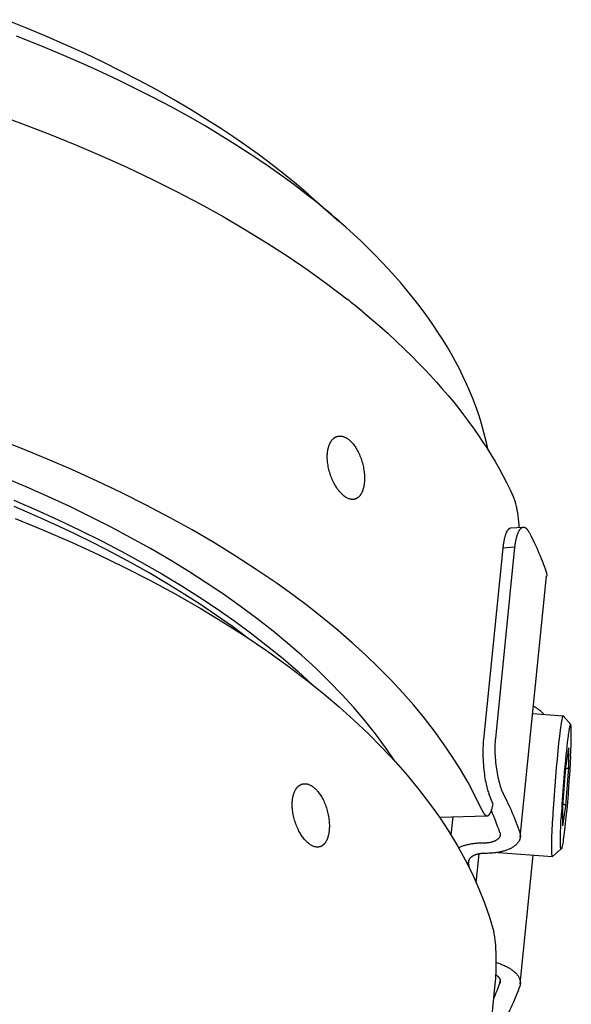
# Model space of a CAD drawing. Extents: x 0 to 1189, y 0 to 841.
# Tile 43 of 77: x 341 to 362, y 167 to 206. Entities that reach past the tile are written whole.
import ezdxf

# ---------------------------------------------------------------- set-up
doc = ezdxf.new("R2010")
doc.units = 0
doc.header["$LTSCALE"] = 65.395
doc.layers.add('mg_3d_BL7', color=7, linetype='CONTINUOUS')

# ---------------------------------------------------------------- blocks, each defined once
blk = doc.blocks.new('MG_3D_BL7', base_point=(391.459, 121.842))
at = {"layer": 'mg_3d_BL7', "color": 2, "linetype": 'CONTINUOUS'}
for p, q in [((352.026, 199.411), (353.236, 198.355)), ((353.56, 195.255), (353.569, 195.248)), ((360.552, 186.196), (360.042, 186.16)), ((359.74, 185.368), (358.973, 177.776)), ((360.21, 185.408), (359.443, 177.816)), ((360.21, 185.408), (359.74, 185.368)), ((360.434, 173.903), (361.48, 184.256)), ((360.93, 178.806), (362.136, 178.715)), ((362.141, 178.712), (362.435, 178.369)), ((362.243, 176.669), (362.359, 177.435)), ((362.36, 177.446), (362.359, 177.435)), ((362.36, 176.671), (362.36, 177.446)), ((362.126, 175.13), (362.243, 176.672)), ((362.243, 176.675), (362.243, 176.672)), ((362.243, 175.123), (362.36, 176.671)), ((362.126, 174.363), (362.126, 175.133)), ((362.126, 175.13), (362.126, 175.127)), ((357.225, 174.685), (359.119, 174.746)), ((362.126, 174.351), (362.243, 175.123)), ((357.752, 174.702), (357.68, 173.986)), ((362.126, 174.351), (362.126, 174.363)), ((358.962, 173.659), (358.934, 173.659)), ((358.687, 172.087), (358.803, 173.233)), ((359.082, 173.255), (359.053, 173.255)), ((359.556, 173.295), (361.713, 173.131)), ((360.434, 168.074), (360.951, 173.189)), ((361.718, 173.133), (362.061, 173.428)), ((358.312, 172.871), (358.38, 172.869)), ((358.38, 172.869), (358.392, 172.989)), ((359.627, 168.106), (359.637, 168.203))]:
    blk.add_line(p, q, dxfattribs=at)
for points in [[(352.026, 199.411), (351.553, 199.816), (351.07, 200.21), (350.58, 200.593), (350.081, 200.967), (349.575, 201.332), (349.062, 201.686), (348.544, 202.032), (348.019, 202.369), (347.346, 202.784), (346.665, 203.185), (345.976, 203.574), (345.281, 203.949), (344.579, 204.313), (343.871, 204.664), (343.158, 205.004), (342.378, 205.36), (341.592, 205.703), (340.801, 206.034), (340.005, 206.352)], [(351.999, 199.376), (351.44, 199.804), (350.872, 200.22), (350.296, 200.624), (349.712, 201.017), (349.12, 201.399), (348.521, 201.771), (347.917, 202.132), (347.248, 202.516), (346.572, 202.888), (345.891, 203.249), (345.203, 203.599), (344.511, 203.938), (343.813, 204.266), (343.111, 204.584), (342.224, 204.969), (341.331, 205.339), (340.432, 205.694)], [(339.58, 202.614), (340.667, 202.218), (341.747, 201.802), (342.818, 201.367), (343.83, 200.934), (344.833, 200.481), (345.828, 200.01), (346.812, 199.518), (347.728, 199.036), (348.633, 198.534), (349.528, 198.013), (350.409, 197.471), (351.218, 196.947), (352.013, 196.403), (352.795, 195.84), (353.56, 195.255)], [(359.153, 189.268), (359.089, 189.567), (359.018, 189.863), (358.938, 190.158), (358.851, 190.45), (358.756, 190.741), (358.654, 191.029), (358.545, 191.314), (358.43, 191.597), (358.298, 191.898), (358.159, 192.195), (358.014, 192.489), (357.861, 192.78), (357.702, 193.067), (357.538, 193.351), (357.367, 193.631), (357.19, 193.908), (356.993, 194.205), (356.789, 194.498), (356.579, 194.787), (356.363, 195.072), (356.143, 195.352), (355.917, 195.629), (355.687, 195.902), (355.452, 196.171), (355.19, 196.459), (354.924, 196.743), (354.653, 197.023), (354.378, 197.298), (354.098, 197.568), (353.815, 197.835), (353.527, 198.097), (353.236, 198.355)], [(354.187, 194.749), (354.523, 194.467), (354.854, 194.181), (355.182, 193.889), (355.505, 193.593), (355.823, 193.291), (356.136, 192.985), (356.384, 192.735), (356.628, 192.482), (356.868, 192.225), (357.105, 191.965), (357.337, 191.701), (357.566, 191.434), (357.79, 191.162), (357.99, 190.913), (358.185, 190.661), (358.377, 190.406), (358.564, 190.148), (358.747, 189.887), (358.926, 189.622), (359.099, 189.355), (359.268, 189.084), (359.432, 188.811), (359.59, 188.534), (359.743, 188.255), (359.89, 187.973), (360.031, 187.688), (360.165, 187.4)], [(358.91, 174.977), (358.647, 175.525), (358.362, 176.062), (358.057, 176.589), (357.733, 177.105), (357.391, 177.609), (357.033, 178.102), (356.628, 178.624), (356.207, 179.133), (355.771, 179.629), (355.295, 180.139), (354.805, 180.637), (354.302, 181.121), (353.758, 181.617), (353.202, 182.1), (352.634, 182.57), (352.025, 183.049), (351.406, 183.515), (350.776, 183.967), (349.953, 184.53), (349.116, 185.072), (348.266, 185.594), (347.404, 186.096), (346.532, 186.58), (345.578, 187.084), (344.612, 187.567), (343.638, 188.031), (342.654, 188.475), (341.663, 188.902), (340.6, 189.336), (339.528, 189.75)], [(355.464, 176.898), (355.083, 177.456), (354.681, 177.999), (354.26, 178.528), (353.821, 179.042), (353.367, 179.543), (352.848, 180.081), (352.312, 180.602), (351.762, 181.107), (351.198, 181.597), (350.622, 182.073), (349.976, 182.578), (349.319, 183.067), (348.649, 183.54), (347.969, 183.998), (347.279, 184.441), (346.521, 184.905), (345.753, 185.353), (344.977, 185.785), (344.192, 186.202), (343.399, 186.605), (342.544, 187.019), (341.681, 187.418), (340.811, 187.802), (339.935, 188.17)], [(349.622, 181.803), (349.004, 182.259), (348.376, 182.701), (347.738, 183.129), (347.092, 183.544), (346.396, 183.971), (345.693, 184.385), (344.982, 184.785), (344.264, 185.172), (343.499, 185.567), (342.728, 185.948), (341.95, 186.316), (341.167, 186.671), (340.341, 187.029)], [(340.331, 187.274), (341.212, 186.894), (342.086, 186.498), (342.953, 186.087), (343.812, 185.659), (344.616, 185.239), (345.411, 184.803), (346.197, 184.351), (346.974, 183.883), (347.692, 183.428), (348.399, 182.958), (349.095, 182.471), (349.779, 181.968), (350.403, 181.484), (351.014, 180.985), (351.611, 180.47), (352.193, 179.938)], [(340.373, 186.554), (341.51, 186.088), (342.637, 185.598), (343.676, 185.121), (344.706, 184.623), (345.724, 184.102), (346.73, 183.558), (347.722, 182.99), (348.615, 182.45), (349.495, 181.888), (350.359, 181.304), (351.207, 180.695), (352.037, 180.062), (352.645, 179.572), (353.241, 179.067), (353.822, 178.547), (354.389, 178.011), (354.94, 177.458), (355.473, 176.889), (355.944, 176.353), (356.398, 175.802), (356.833, 175.236), (357.223, 174.688), (357.593, 174.127), (357.941, 173.552), (358.249, 172.996), (358.533, 172.428), (358.792, 171.849), (359.014, 171.287), (359.211, 170.716), (359.379, 170.136)], [(352.779, 189.163), (352.782, 189.187), (352.785, 189.212), (352.789, 189.236), (352.793, 189.26), (352.797, 189.284), (352.802, 189.308), (352.807, 189.332), (352.813, 189.355), (352.819, 189.379), (352.826, 189.403), (352.832, 189.421), (352.838, 189.439), (352.844, 189.457), (352.851, 189.475), (352.859, 189.493), (352.866, 189.511), (352.874, 189.528), (352.883, 189.546), (352.892, 189.563), (352.901, 189.58), (352.911, 189.596), (352.919, 189.609), (352.928, 189.622), (352.936, 189.634), (352.945, 189.646), (352.955, 189.658), (352.964, 189.67), (352.974, 189.681), (352.984, 189.693), (352.995, 189.703), (353.006, 189.714), (353.017, 189.724), (353.029, 189.734), (353.04, 189.742), (353.051, 189.75), (353.062, 189.758), (353.073, 189.765), (353.085, 189.772), (353.097, 189.779), (353.109, 189.785), (353.121, 189.79), (353.134, 189.796), (353.147, 189.8), (353.159, 189.805), (353.172, 189.808)], [(353.172, 189.808), (353.196, 189.814), (353.22, 189.818), (353.244, 189.821), (353.269, 189.822), (353.293, 189.821), (353.318, 189.819), (353.342, 189.816), (353.366, 189.811), (353.391, 189.805), (353.414, 189.798), (353.438, 189.79), (353.461, 189.781), (353.484, 189.77), (353.506, 189.759), (353.527, 189.747), (353.549, 189.734), (353.57, 189.72), (353.597, 189.701), (353.623, 189.681), (353.649, 189.66), (353.674, 189.638), (353.698, 189.615), (353.722, 189.592), (353.745, 189.568), (353.767, 189.543), (353.795, 189.509), (353.823, 189.475), (353.849, 189.439), (353.874, 189.403), (353.899, 189.366), (353.922, 189.329), (353.944, 189.291), (353.972, 189.241), (353.998, 189.191), (354.023, 189.14), (354.047, 189.088), (354.069, 189.036), (354.089, 188.983), (354.11, 188.927), (354.129, 188.87), (354.147, 188.813), (354.163, 188.756), (354.178, 188.698), (354.192, 188.64), (354.204, 188.582), (354.215, 188.524), (354.224, 188.465), (354.232, 188.407), (354.238, 188.348), (354.243, 188.289), (354.246, 188.241), (354.248, 188.194), (354.249, 188.147), (354.248, 188.1), (354.247, 188.052), (354.244, 188.005), (354.24, 187.958)], [(353.86, 187.316), (353.84, 187.312), (353.819, 187.309), (353.799, 187.307), (353.778, 187.306), (353.757, 187.307), (353.736, 187.309), (353.715, 187.311), (353.694, 187.315), (353.674, 187.319), (353.647, 187.327), (353.621, 187.336), (353.596, 187.346), (353.571, 187.358), (353.546, 187.371), (353.522, 187.384), (353.499, 187.399), (353.476, 187.414), (353.445, 187.437), (353.415, 187.461), (353.386, 187.485), (353.358, 187.511), (353.331, 187.538), (353.305, 187.565), (353.279, 187.593), (353.25, 187.627), (353.223, 187.661), (353.196, 187.697), (353.17, 187.733), (353.145, 187.769), (353.121, 187.806), (353.098, 187.844), (353.069, 187.893), (353.042, 187.943), (353.016, 187.994), (352.991, 188.045), (352.968, 188.097), (352.946, 188.149), (352.924, 188.204), (352.904, 188.26), (352.885, 188.317), (352.867, 188.373), (352.851, 188.43), (352.836, 188.488), (352.823, 188.545), (352.811, 188.603), (352.8, 188.66), (352.791, 188.718), (352.784, 188.777), (352.778, 188.835), (352.775, 188.882), (352.773, 188.929), (352.771, 188.976), (352.771, 189.023), (352.773, 189.07), (352.775, 189.116), (352.779, 189.163)], [(354.24, 187.958), (354.237, 187.934), (354.234, 187.909), (354.23, 187.885), (354.227, 187.86), (354.222, 187.836), (354.218, 187.812), (354.212, 187.788), (354.207, 187.764), (354.201, 187.74), (354.194, 187.716), (354.188, 187.698), (354.183, 187.679), (354.176, 187.661), (354.17, 187.643), (354.163, 187.625), (354.155, 187.607), (354.148, 187.59), (354.139, 187.573), (354.131, 187.555), (354.122, 187.539), (354.112, 187.522), (354.104, 187.509), (354.096, 187.497), (354.088, 187.485), (354.08, 187.472), (354.071, 187.461), (354.061, 187.449), (354.052, 187.438), (354.042, 187.427), (354.032, 187.416), (354.021, 187.406), (354.01, 187.396), (353.999, 187.386), (353.988, 187.378), (353.978, 187.371), (353.967, 187.363), (353.956, 187.356), (353.945, 187.35), (353.933, 187.344), (353.921, 187.338), (353.909, 187.333), (353.897, 187.328), (353.885, 187.323), (353.873, 187.319), (353.86, 187.316)], [(360.391, 186.185), (360.388, 186.249), (360.383, 186.313), (360.379, 186.377), (360.373, 186.441), (360.367, 186.505), (360.36, 186.569), (360.352, 186.633), (360.343, 186.696), (360.334, 186.76), (360.324, 186.823), (360.312, 186.887), (360.303, 186.935), (360.293, 186.983), (360.283, 187.031), (360.271, 187.079), (360.259, 187.127), (360.246, 187.174), (360.238, 187.203), (360.229, 187.232), (360.22, 187.26), (360.21, 187.289), (360.2, 187.317), (360.189, 187.345), (360.177, 187.372), (360.165, 187.4)], [(360.042, 186.16), (360.035, 186.159), (360.027, 186.158), (360.02, 186.156), (360.013, 186.153), (360.006, 186.15), (359.999, 186.146), (359.993, 186.143), (359.986, 186.138), (359.98, 186.134), (359.974, 186.129), (359.968, 186.124), (359.962, 186.118), (359.956, 186.113), (359.951, 186.107), (359.946, 186.101), (359.938, 186.092), (359.931, 186.082), (359.924, 186.073), (359.918, 186.063), (359.912, 186.053), (359.906, 186.043), (359.9, 186.033), (359.891, 186.015), (359.882, 185.997), (359.874, 185.979), (359.866, 185.96), (359.859, 185.942), (359.85, 185.919), (359.842, 185.896), (359.835, 185.873), (359.828, 185.85), (359.821, 185.827), (359.813, 185.8), (359.807, 185.773), (359.8, 185.746), (359.794, 185.719), (359.788, 185.692), (359.781, 185.656), (359.774, 185.621), (359.768, 185.585), (359.762, 185.549), (359.757, 185.513), (359.752, 185.477), (359.748, 185.441), (359.744, 185.405), (359.74, 185.368)], [(360.552, 186.196), (360.544, 186.195), (360.535, 186.194), (360.527, 186.192), (360.519, 186.189), (360.511, 186.186), (360.503, 186.183), (360.495, 186.179), (360.486, 186.174), (360.478, 186.169), (360.47, 186.163), (360.462, 186.157), (360.454, 186.151), (360.447, 186.144), (360.439, 186.137), (360.43, 186.127), (360.42, 186.116), (360.412, 186.105), (360.403, 186.093), (360.395, 186.082), (360.387, 186.07), (360.378, 186.055), (360.37, 186.04), (360.362, 186.025), (360.354, 186.01), (360.347, 185.994), (360.339, 185.978), (360.33, 185.957), (360.321, 185.935), (360.313, 185.912), (360.305, 185.89), (360.298, 185.868), (360.291, 185.845), (360.284, 185.822), (360.278, 185.799), (360.272, 185.776), (360.266, 185.753), (360.261, 185.73), (360.253, 185.695), (360.246, 185.659), (360.239, 185.623), (360.233, 185.587), (360.227, 185.552), (360.222, 185.516), (360.218, 185.48), (360.213, 185.444), (360.21, 185.408)], [(360.803, 185.974), (360.797, 185.984), (360.792, 185.994), (360.786, 186.004), (360.781, 186.014), (360.775, 186.024), (360.769, 186.034), (360.763, 186.044), (360.756, 186.054), (360.75, 186.063), (360.743, 186.073), (360.738, 186.08), (360.732, 186.088), (360.727, 186.095), (360.721, 186.102), (360.715, 186.109), (360.709, 186.116), (360.703, 186.122), (360.697, 186.129), (360.692, 186.134), (360.687, 186.139), (360.682, 186.143), (360.677, 186.148), (360.671, 186.152), (360.666, 186.156), (360.66, 186.161), (360.655, 186.165), (360.649, 186.168), (360.644, 186.171), (360.639, 186.174), (360.634, 186.177), (360.629, 186.18), (360.624, 186.182), (360.619, 186.184), (360.613, 186.186), (360.608, 186.188), (360.602, 186.19), (360.597, 186.192), (360.591, 186.193), (360.586, 186.194), (360.58, 186.195), (360.575, 186.196), (360.569, 186.196), (360.564, 186.196), (360.558, 186.196), (360.552, 186.196)], [(360.803, 185.974), (360.851, 185.878), (360.898, 185.783), (360.945, 185.687), (360.991, 185.59), (361.038, 185.488), (361.085, 185.384), (361.13, 185.281), (361.175, 185.177), (361.219, 185.072), (361.261, 184.967), (361.303, 184.862), (361.343, 184.756), (361.383, 184.65), (361.421, 184.544), (361.458, 184.437)], [(361.458, 184.437), (361.461, 184.429), (361.463, 184.422), (361.465, 184.414), (361.467, 184.407), (361.469, 184.399), (361.471, 184.391), (361.473, 184.384), (361.474, 184.377), (361.475, 184.37), (361.477, 184.363), (361.478, 184.356), (361.479, 184.349), (361.48, 184.342), (361.48, 184.335), (361.481, 184.327), (361.481, 184.32), (361.482, 184.313), (361.482, 184.306), (361.482, 184.299), (361.482, 184.292), (361.482, 184.284), (361.482, 184.277), (361.481, 184.27), (361.481, 184.263), (361.48, 184.256)], [(360.959, 179.099), (360.979, 179.088), (360.998, 179.078), (361.017, 179.067), (361.035, 179.056), (361.054, 179.045), (361.072, 179.033), (361.091, 179.021), (361.109, 179.009), (361.127, 178.997), (361.145, 178.985), (361.162, 178.972), (361.18, 178.959), (361.197, 178.945), (361.21, 178.934), (361.224, 178.923), (361.237, 178.912), (361.25, 178.9), (361.263, 178.889), (361.275, 178.877), (361.288, 178.864), (361.3, 178.852), (361.312, 178.84), (361.323, 178.827), (361.335, 178.814), (361.346, 178.801), (361.357, 178.787), (361.367, 178.773)], [(362.136, 178.715), (362.133, 178.714), (362.13, 178.712), (362.127, 178.71), (362.122, 178.701), (362.118, 178.692), (362.113, 178.678), (362.108, 178.663), (362.102, 178.643), (362.097, 178.622), (362.084, 178.564), (362.073, 178.506), (362.059, 178.426), (362.047, 178.345), (362.032, 178.244), (362.018, 178.143), (362.002, 178.023), (361.988, 177.903), (361.956, 177.629), (361.924, 177.325), (361.892, 176.989), (361.861, 176.652), (361.831, 176.29), (361.802, 175.929), (361.776, 175.567), (361.752, 175.206), (361.731, 174.868), (361.713, 174.531)], [(362.141, 178.712), (362.141, 178.712), (362.141, 178.712), (362.141, 178.712), (362.14, 178.713), (362.14, 178.713), (362.14, 178.713), (362.14, 178.713), (362.14, 178.713), (362.14, 178.713), (362.14, 178.713), (362.14, 178.713), (362.14, 178.713), (362.139, 178.713), (362.139, 178.714), (362.139, 178.714), (362.139, 178.714), (362.139, 178.714), (362.139, 178.714), (362.139, 178.714), (362.139, 178.714), (362.138, 178.714), (362.138, 178.714), (362.138, 178.714), (362.138, 178.714), (362.138, 178.714), (362.138, 178.715), (362.138, 178.715), (362.138, 178.715), (362.137, 178.715), (362.137, 178.715), (362.137, 178.715), (362.137, 178.715), (362.137, 178.715), (362.137, 178.715), (362.137, 178.715), (362.136, 178.715), (362.136, 178.715), (362.136, 178.715), (362.136, 178.715), (362.136, 178.715)], [(362.435, 178.369), (362.434, 178.37), (362.432, 178.371), (362.431, 178.372), (362.428, 178.372), (362.426, 178.37), (362.423, 178.368), (362.421, 178.365), (362.418, 178.36), (362.416, 178.354), (362.413, 178.347), (362.41, 178.34), (362.405, 178.322), (362.398, 178.297), (362.392, 178.273), (362.385, 178.24), (362.379, 178.207), (362.371, 178.166), (362.364, 178.126), (362.356, 178.077), (362.349, 178.029), (362.341, 177.973), (362.333, 177.918), (362.321, 177.83), (362.31, 177.742), (362.299, 177.655), (362.281, 177.499), (362.264, 177.344), (362.245, 177.161), (362.227, 176.978), (362.21, 176.795), (362.193, 176.612)], [(362.43, 177.132), (362.436, 177.261), (362.442, 177.39), (362.447, 177.507), (362.451, 177.625), (362.454, 177.729), (362.457, 177.832), (362.458, 177.921), (362.459, 178.01), (362.459, 178.058), (362.459, 178.106), (362.458, 178.154), (362.457, 178.191), (362.456, 178.227), (362.454, 178.263), (362.452, 178.284), (362.45, 178.304), (362.448, 178.32), (362.446, 178.335), (362.444, 178.343), (362.443, 178.35), (362.441, 178.357), (362.44, 178.36), (362.438, 178.363), (362.437, 178.366), (362.435, 178.369)], [(358.973, 177.776), (358.965, 177.692), (358.959, 177.608), (358.954, 177.524), (358.951, 177.44), (358.949, 177.355), (358.949, 177.271), (358.949, 177.186), (358.952, 177.082), (358.956, 176.978), (358.961, 176.875), (358.968, 176.771), (358.977, 176.667), (358.988, 176.564), (358.997, 176.483), (359.007, 176.402), (359.019, 176.322), (359.031, 176.242), (359.045, 176.162), (359.06, 176.082), (359.077, 176.003), (359.09, 175.945), (359.104, 175.887), (359.119, 175.83), (359.135, 175.773), (359.149, 175.726), (359.165, 175.68), (359.181, 175.634), (359.199, 175.588)], [(359.443, 177.816), (359.436, 177.742), (359.431, 177.667), (359.427, 177.593), (359.424, 177.519), (359.423, 177.444), (359.423, 177.37), (359.424, 177.296), (359.426, 177.221), (359.43, 177.131), (359.436, 177.042), (359.443, 176.952), (359.451, 176.863), (359.461, 176.774), (359.473, 176.684), (359.485, 176.596), (359.498, 176.515), (359.512, 176.434), (359.527, 176.353), (359.544, 176.273), (359.562, 176.193), (359.582, 176.114), (359.603, 176.035), (359.62, 175.977), (359.638, 175.919), (359.657, 175.862), (359.677, 175.805), (359.692, 175.768), (359.707, 175.73), (359.722, 175.693), (359.739, 175.657), (359.757, 175.621)], [(362.43, 177.132), (362.414, 176.84), (362.397, 176.548), (362.376, 176.234), (362.353, 175.921), (362.329, 175.607), (362.302, 175.293), (362.276, 174.998), (362.248, 174.704), (362.22, 174.437), (362.193, 174.194), (362.18, 174.086), (362.166, 173.979), (362.154, 173.887), (362.141, 173.795), (362.13, 173.721), (362.117, 173.646), (362.107, 173.59), (362.096, 173.534), (362.086, 173.493), (362.082, 173.477), (362.077, 173.461), (362.073, 173.45), (362.068, 173.44), (362.065, 173.433), (362.061, 173.428)], [(362.36, 176.671), (362.36, 176.669), (362.359, 176.667), (362.359, 176.665), (362.358, 176.664), (362.358, 176.662), (362.357, 176.66), (362.356, 176.659), (362.355, 176.657), (362.354, 176.655), (362.354, 176.654), (362.352, 176.652), (362.351, 176.651), (362.35, 176.649), (362.349, 176.648), (362.348, 176.646), (362.346, 176.644), (362.344, 176.643), (362.342, 176.641), (362.34, 176.639), (362.339, 176.638), (362.337, 176.636), (362.335, 176.635), (362.333, 176.634), (362.331, 176.632), (362.328, 176.631), (362.326, 176.63), (362.324, 176.629), (362.322, 176.628), (362.32, 176.627), (362.317, 176.626), (362.315, 176.625), (362.313, 176.624), (362.31, 176.623), (362.308, 176.623), (362.306, 176.622), (362.302, 176.621), (362.298, 176.62), (362.294, 176.619), (362.29, 176.618), (362.286, 176.617), (362.282, 176.616), (362.278, 176.616), (362.274, 176.615), (362.271, 176.615), (362.267, 176.615), (362.263, 176.614), (362.259, 176.614), (362.255, 176.614), (362.251, 176.614), (362.247, 176.614), (362.243, 176.614), (362.239, 176.615)], [(351.385, 175.359), (351.388, 175.384), (351.391, 175.408), (351.394, 175.432), (351.398, 175.456), (351.402, 175.48), (351.407, 175.504), (351.413, 175.528), (351.418, 175.552), (351.425, 175.575), (351.432, 175.599), (351.437, 175.617), (351.443, 175.636), (351.45, 175.654), (351.457, 175.672), (351.464, 175.69), (351.472, 175.707), (351.48, 175.725), (351.488, 175.742), (351.497, 175.759), (351.507, 175.776), (351.517, 175.793), (351.525, 175.805), (351.533, 175.818), (351.542, 175.83), (351.551, 175.843), (351.56, 175.855), (351.57, 175.866), (351.58, 175.878), (351.59, 175.889), (351.601, 175.9), (351.611, 175.91), (351.623, 175.92), (351.634, 175.93), (351.645, 175.938), (351.656, 175.946), (351.667, 175.954), (351.679, 175.961), (351.691, 175.968), (351.702, 175.975), (351.715, 175.981), (351.727, 175.987), (351.739, 175.992), (351.752, 175.997), (351.765, 176.001), (351.778, 176.005)], [(351.778, 176.005), (351.801, 176.01), (351.825, 176.014), (351.85, 176.017), (351.874, 176.018), (351.899, 176.017), (351.923, 176.015), (351.948, 176.012), (351.972, 176.008), (351.996, 176.002), (352.02, 175.995), (352.043, 175.986), (352.066, 175.977), (352.089, 175.967), (352.111, 175.955), (352.133, 175.943), (352.154, 175.93), (352.175, 175.917), (352.202, 175.897), (352.229, 175.877), (352.255, 175.856), (352.28, 175.834), (352.304, 175.812), (352.327, 175.788), (352.35, 175.764), (352.372, 175.739), (352.401, 175.705), (352.428, 175.671), (352.454, 175.636), (352.48, 175.599), (352.504, 175.563), (352.527, 175.525), (352.55, 175.487), (352.578, 175.438), (352.604, 175.387), (352.629, 175.336), (352.652, 175.284), (352.674, 175.232), (352.695, 175.179), (352.715, 175.123), (352.735, 175.066), (352.752, 175.009), (352.769, 174.952), (352.784, 174.894), (352.797, 174.836), (352.809, 174.778), (352.82, 174.72), (352.829, 174.662), (352.837, 174.603), (352.844, 174.544), (352.849, 174.485), (352.852, 174.438), (352.853, 174.391), (352.854, 174.343), (352.854, 174.296), (352.852, 174.249), (352.849, 174.201), (352.845, 174.154)], [(359.757, 175.621), (359.805, 175.526), (359.852, 175.43), (359.899, 175.334), (359.945, 175.238), (359.992, 175.135), (360.039, 175.032), (360.085, 174.928), (360.129, 174.824), (360.173, 174.719), (360.215, 174.615), (360.257, 174.509), (360.297, 174.403), (360.337, 174.297), (360.375, 174.191), (360.412, 174.084)], [(352.466, 173.512), (352.445, 173.508), (352.425, 173.505), (352.404, 173.503), (352.383, 173.503), (352.362, 173.503), (352.341, 173.505), (352.321, 173.507), (352.3, 173.511), (352.279, 173.516), (352.253, 173.523), (352.227, 173.532), (352.201, 173.543), (352.176, 173.554), (352.152, 173.567), (352.128, 173.581), (352.104, 173.595), (352.081, 173.611), (352.05, 173.633), (352.021, 173.657), (351.992, 173.682), (351.964, 173.707), (351.937, 173.734), (351.91, 173.761), (351.885, 173.79), (351.856, 173.823), (351.828, 173.858), (351.801, 173.893), (351.776, 173.929), (351.751, 173.965), (351.727, 174.002), (351.703, 174.04), (351.675, 174.089), (351.648, 174.139), (351.622, 174.19), (351.597, 174.241), (351.574, 174.293), (351.551, 174.345), (351.53, 174.401), (351.509, 174.457), (351.49, 174.513), (351.473, 174.57), (351.456, 174.627), (351.441, 174.684), (351.428, 174.741), (351.416, 174.799), (351.406, 174.857), (351.397, 174.915), (351.39, 174.973), (351.384, 175.031), (351.38, 175.078), (351.378, 175.125), (351.377, 175.172), (351.377, 175.219), (351.378, 175.266), (351.381, 175.313), (351.385, 175.359)], [(359.119, 174.746), (359.125, 174.746), (359.13, 174.747), (359.136, 174.748), (359.141, 174.75), (359.147, 174.752), (359.152, 174.754), (359.157, 174.756), (359.162, 174.759), (359.167, 174.762), (359.171, 174.765), (359.176, 174.768), (359.181, 174.772), (359.185, 174.776), (359.19, 174.78), (359.194, 174.784), (359.198, 174.789), (359.202, 174.793), (359.206, 174.798), (359.21, 174.803), (359.214, 174.808), (359.217, 174.813), (359.221, 174.818), (359.225, 174.823), (359.228, 174.829), (359.231, 174.834), (359.235, 174.84), (359.238, 174.845), (359.241, 174.85), (359.244, 174.856), (359.247, 174.861), (359.249, 174.867), (359.254, 174.876), (359.258, 174.886), (359.263, 174.895), (359.267, 174.904), (359.271, 174.914), (359.274, 174.923), (359.278, 174.933), (359.284, 174.948), (359.289, 174.964), (359.294, 174.98), (359.3, 174.996), (359.305, 175.012), (359.311, 175.033), (359.317, 175.055), (359.322, 175.076), (359.328, 175.098), (359.333, 175.12), (359.338, 175.142), (359.342, 175.163), (359.347, 175.185), (359.351, 175.207)], [(362.197, 175.179), (362.195, 175.18), (362.192, 175.181), (362.19, 175.182), (362.188, 175.183), (362.185, 175.184), (362.183, 175.185), (362.18, 175.186), (362.177, 175.187), (362.174, 175.188), (362.172, 175.189), (362.169, 175.19), (362.166, 175.19), (362.163, 175.191), (362.16, 175.192), (362.157, 175.192), (362.155, 175.193), (362.152, 175.194), (362.149, 175.194), (362.146, 175.194), (362.143, 175.195), (362.14, 175.195), (362.137, 175.196), (362.134, 175.196), (362.131, 175.196)], [(362.243, 175.123), (362.243, 175.124), (362.243, 175.126), (362.243, 175.127), (362.243, 175.129), (362.242, 175.13), (362.242, 175.131), (362.242, 175.133), (362.241, 175.134), (362.241, 175.135), (362.241, 175.137), (362.24, 175.138), (362.24, 175.139), (362.239, 175.141), (362.238, 175.142), (362.237, 175.144), (362.237, 175.145), (362.236, 175.147), (362.235, 175.148), (362.234, 175.149), (362.233, 175.151), (362.232, 175.152), (362.231, 175.153), (362.23, 175.155), (362.229, 175.156), (362.228, 175.157), (362.226, 175.158), (362.225, 175.16), (362.224, 175.161), (362.223, 175.162), (362.221, 175.163), (362.22, 175.164), (362.219, 175.165), (362.217, 175.166), (362.216, 175.167), (362.215, 175.168), (362.213, 175.169), (362.212, 175.17), (362.21, 175.171), (362.209, 175.172), (362.208, 175.173), (362.206, 175.174), (362.205, 175.175), (362.203, 175.176), (362.202, 175.176), (362.2, 175.177), (362.199, 175.178), (362.197, 175.179)], [(358.91, 174.977), (358.916, 174.964), (358.922, 174.951), (358.929, 174.938), (358.935, 174.926), (358.942, 174.913), (358.948, 174.901), (358.955, 174.888), (358.963, 174.876), (358.967, 174.869), (358.971, 174.862), (358.975, 174.856), (358.98, 174.849), (358.984, 174.842), (358.989, 174.836), (358.994, 174.829), (358.999, 174.823), (359.004, 174.816), (359.01, 174.81), (359.015, 174.803), (359.018, 174.8), (359.022, 174.797), (359.025, 174.793), (359.028, 174.79), (359.032, 174.787), (359.035, 174.784), (359.039, 174.781), (359.042, 174.778), (359.046, 174.775), (359.05, 174.772), (359.053, 174.769), (359.057, 174.767), (359.061, 174.764), (359.065, 174.762), (359.069, 174.76), (359.073, 174.757), (359.077, 174.755), (359.081, 174.754), (359.085, 174.752), (359.089, 174.751), (359.093, 174.749), (359.098, 174.748), (359.102, 174.747), (359.106, 174.747), (359.11, 174.746), (359.115, 174.746), (359.119, 174.746)], [(361.713, 173.131), (361.711, 173.132), (361.709, 173.133), (361.708, 173.134), (361.706, 173.136), (361.705, 173.138), (361.703, 173.142), (361.701, 173.147), (361.7, 173.151), (361.699, 173.156), (361.696, 173.171), (361.693, 173.186), (361.69, 173.207), (361.688, 173.228), (361.686, 173.268), (361.684, 173.307), (361.682, 173.347), (361.681, 173.401), (361.68, 173.455), (361.68, 173.509), (361.68, 173.576), (361.681, 173.644), (361.682, 173.712), (361.685, 173.832), (361.689, 173.953), (361.693, 174.09), (361.699, 174.228), (361.706, 174.379), (361.713, 174.531)], [(362.061, 173.428), (362.059, 173.427), (362.057, 173.426), (362.055, 173.426), (362.053, 173.427), (362.052, 173.428), (362.051, 173.429), (362.05, 173.431), (362.048, 173.434), (362.047, 173.437), (362.044, 173.444), (362.042, 173.452), (362.041, 173.459), (362.038, 173.476), (362.036, 173.492), (362.034, 173.514), (362.032, 173.537), (362.031, 173.564), (362.03, 173.592), (362.028, 173.625), (362.028, 173.658), (362.027, 173.696), (362.027, 173.734), (362.027, 173.795), (362.027, 173.855), (362.028, 173.916), (362.031, 174.026), (362.034, 174.135), (362.038, 174.268), (362.043, 174.401), (362.049, 174.533), (362.056, 174.666)], [(352.845, 174.154), (352.842, 174.13), (352.839, 174.105), (352.836, 174.081), (352.832, 174.057), (352.828, 174.032), (352.823, 174.008), (352.818, 173.984), (352.812, 173.96), (352.806, 173.936), (352.799, 173.912), (352.794, 173.894), (352.788, 173.876), (352.782, 173.857), (352.775, 173.839), (352.768, 173.822), (352.761, 173.804), (352.753, 173.786), (352.745, 173.769), (352.736, 173.752), (352.727, 173.735), (352.718, 173.718), (352.71, 173.706), (352.702, 173.693), (352.694, 173.681), (352.685, 173.669), (352.676, 173.657), (352.667, 173.645), (352.657, 173.634), (352.647, 173.623), (352.637, 173.613), (352.627, 173.602), (352.616, 173.592), (352.604, 173.583), (352.594, 173.575), (352.583, 173.567), (352.572, 173.56), (352.561, 173.553), (352.55, 173.546), (352.539, 173.54), (352.527, 173.534), (352.515, 173.529), (352.503, 173.524), (352.49, 173.52), (352.478, 173.516), (352.466, 173.512)], [(359.638, 173.984), (359.637, 173.974), (359.635, 173.964), (359.633, 173.954), (359.631, 173.945), (359.627, 173.936), (359.624, 173.926), (359.62, 173.917), (359.615, 173.908), (359.61, 173.898), (359.605, 173.889), (359.599, 173.88), (359.592, 173.872), (359.586, 173.863), (359.579, 173.855), (359.571, 173.846), (359.562, 173.838), (359.553, 173.829), (359.544, 173.821), (359.535, 173.814), (359.526, 173.806), (359.516, 173.799), (359.503, 173.79), (359.49, 173.781), (359.476, 173.773), (359.462, 173.765), (359.448, 173.758), (359.434, 173.751), (359.417, 173.743), (359.399, 173.736), (359.382, 173.729), (359.365, 173.722), (359.347, 173.716), (359.329, 173.71), (359.311, 173.705), (359.293, 173.7), (359.275, 173.695), (359.256, 173.691), (359.238, 173.687), (359.22, 173.683), (359.194, 173.678), (359.169, 173.674), (359.143, 173.671), (359.117, 173.668), (359.091, 173.665), (359.066, 173.663), (359.04, 173.661), (359.014, 173.66), (358.988, 173.66), (358.962, 173.659)], [(359.627, 174.074), (359.629, 174.07), (359.63, 174.066), (359.631, 174.063), (359.632, 174.059), (359.633, 174.055), (359.634, 174.051), (359.635, 174.048), (359.635, 174.044), (359.636, 174.041), (359.637, 174.037), (359.637, 174.034), (359.638, 174.03), (359.638, 174.027), (359.639, 174.023), (359.639, 174.019), (359.639, 174.016), (359.639, 174.012), (359.639, 174.009), (359.639, 174.005), (359.639, 174.001), (359.639, 173.998), (359.639, 173.994), (359.639, 173.991), (359.639, 173.987), (359.638, 173.984)], [(360.412, 174.084), (360.415, 174.076), (360.417, 174.069), (360.419, 174.061), (360.421, 174.054), (360.423, 174.046), (360.425, 174.038), (360.427, 174.031), (360.428, 174.024), (360.43, 174.017), (360.431, 174.01), (360.432, 174.003), (360.433, 173.996), (360.434, 173.989), (360.435, 173.982), (360.435, 173.975), (360.436, 173.968), (360.436, 173.96), (360.436, 173.953), (360.436, 173.946), (360.436, 173.939), (360.436, 173.932), (360.436, 173.925), (360.436, 173.917), (360.435, 173.91), (360.434, 173.903)], [(358.934, 173.659), (358.894, 173.659), (358.854, 173.658), (358.814, 173.657), (358.774, 173.655), (358.734, 173.653), (358.694, 173.65), (358.654, 173.646), (358.614, 173.642), (358.574, 173.637), (358.534, 173.632), (358.494, 173.626), (358.455, 173.619), (358.415, 173.612), (358.383, 173.605), (358.352, 173.598), (358.32, 173.591), (358.289, 173.583), (358.258, 173.575), (358.227, 173.566), (358.196, 173.557), (358.165, 173.547), (358.134, 173.536), (358.104, 173.525), (358.074, 173.513), (358.044, 173.501), (358.015, 173.488), (357.986, 173.474)], [(360.434, 173.903), (360.432, 173.884), (360.428, 173.864), (360.424, 173.845), (360.419, 173.826), (360.412, 173.807), (360.405, 173.789), (360.397, 173.77), (360.388, 173.751), (360.378, 173.733), (360.367, 173.714), (360.355, 173.697), (360.342, 173.679), (360.329, 173.663), (360.315, 173.646), (360.299, 173.628), (360.282, 173.611), (360.264, 173.595), (360.246, 173.579), (360.228, 173.563), (360.209, 173.549), (360.19, 173.534), (360.163, 173.516), (360.137, 173.499), (360.109, 173.482), (360.081, 173.467), (360.053, 173.452), (360.025, 173.438), (359.991, 173.422), (359.956, 173.407), (359.922, 173.393), (359.887, 173.38), (359.851, 173.368), (359.815, 173.356), (359.78, 173.346), (359.743, 173.336), (359.707, 173.326), (359.67, 173.318), (359.634, 173.31), (359.597, 173.302), (359.546, 173.293), (359.495, 173.285), (359.443, 173.277), (359.392, 173.271), (359.34, 173.266), (359.289, 173.262), (359.237, 173.259), (359.185, 173.257), (359.133, 173.255), (359.082, 173.255)], [(359.011, 173.254), (358.986, 173.253), (358.962, 173.252), (358.937, 173.25), (358.913, 173.248), (358.888, 173.246), (358.864, 173.243), (358.84, 173.239), (358.816, 173.235), (358.791, 173.23), (358.767, 173.225), (358.75, 173.222), (358.733, 173.217), (358.716, 173.213), (358.699, 173.208), (358.682, 173.203), (358.665, 173.197), (358.648, 173.191), (358.632, 173.185), (358.616, 173.179), (358.599, 173.172), (358.583, 173.164), (358.568, 173.156), (358.554, 173.149), (358.541, 173.142), (358.528, 173.134), (358.516, 173.126), (358.503, 173.118), (358.491, 173.109), (358.482, 173.102), (358.473, 173.095), (358.464, 173.087), (358.456, 173.08), (358.448, 173.072), (358.44, 173.063), (358.433, 173.055), (358.426, 173.047), (358.421, 173.039), (358.415, 173.031), (358.41, 173.023), (358.405, 173.014), (358.4, 173.005), (358.396, 172.996), (358.392, 172.987), (358.388, 172.978), (358.385, 172.969), (358.382, 172.959), (358.38, 172.95), (358.378, 172.94), (358.377, 172.931)], [(358.377, 172.931), (358.377, 172.928), (358.377, 172.925), (358.376, 172.922), (358.376, 172.919), (358.376, 172.916), (358.376, 172.913), (358.376, 172.91), (358.376, 172.907), (358.376, 172.904), (358.376, 172.901), (358.376, 172.899), (358.377, 172.896), (358.377, 172.893), (358.377, 172.89), (358.377, 172.887), (358.378, 172.884), (358.378, 172.881), (358.379, 172.878), (358.379, 172.875), (358.38, 172.872), (358.38, 172.869)], [(361.718, 173.133), (361.718, 173.133), (361.718, 173.133), (361.718, 173.133), (361.718, 173.133), (361.718, 173.133), (361.718, 173.133), (361.717, 173.133), (361.717, 173.133), (361.717, 173.133), (361.717, 173.132), (361.717, 173.132), (361.717, 173.132), (361.717, 173.132), (361.716, 173.132), (361.716, 173.132), (361.716, 173.132), (361.716, 173.132), (361.716, 173.132), (361.716, 173.132), (361.716, 173.132), (361.715, 173.132), (361.715, 173.132), (361.715, 173.132), (361.715, 173.131), (361.715, 173.131), (361.715, 173.131), (361.715, 173.131), (361.714, 173.131), (361.714, 173.131), (361.714, 173.131), (361.714, 173.131), (361.714, 173.131), (361.714, 173.131), (361.714, 173.131), (361.713, 173.131), (361.713, 173.131), (361.713, 173.131), (361.713, 173.131), (361.713, 173.131), (361.713, 173.131)], [(359.429, 167.924), (359.44, 168.043), (359.45, 168.163), (359.458, 168.283), (359.465, 168.403), (359.471, 168.523), (359.475, 168.65), (359.478, 168.776), (359.48, 168.902), (359.48, 169.028), (359.479, 169.155), (359.477, 169.249), (359.474, 169.343), (359.469, 169.437), (359.464, 169.531), (359.457, 169.625), (359.448, 169.719), (359.442, 169.777), (359.435, 169.835), (359.427, 169.893), (359.418, 169.95), (359.41, 169.997), (359.401, 170.044), (359.391, 170.09), (359.379, 170.136)], [(359.48, 168.919), (359.523, 168.906), (359.566, 168.893), (359.609, 168.878), (359.651, 168.863), (359.693, 168.847), (359.732, 168.831), (359.771, 168.814), (359.81, 168.797), (359.848, 168.779), (359.886, 168.76), (359.918, 168.743), (359.95, 168.726), (359.981, 168.708), (360.012, 168.69), (360.042, 168.67), (360.072, 168.65), (360.101, 168.63), (360.13, 168.608), (360.152, 168.591), (360.173, 168.574), (360.194, 168.556), (360.215, 168.538), (360.235, 168.519), (360.254, 168.499), (360.273, 168.479), (360.291, 168.459), (360.309, 168.437), (360.321, 168.421), (360.334, 168.404), (360.346, 168.387), (360.357, 168.369), (360.368, 168.351), (360.378, 168.333), (360.388, 168.314), (360.396, 168.295), (360.404, 168.276), (360.412, 168.256), (360.417, 168.238), (360.422, 168.221), (360.427, 168.202), (360.43, 168.184), (360.433, 168.166), (360.435, 168.147), (360.436, 168.129), (360.436, 168.11), (360.436, 168.092), (360.434, 168.074)], [(359.467, 168.436), (359.475, 168.43), (359.483, 168.424), (359.492, 168.417), (359.5, 168.411), (359.508, 168.405), (359.515, 168.398), (359.523, 168.391), (359.531, 168.384), (359.538, 168.377), (359.545, 168.37), (359.552, 168.363), (359.558, 168.357), (359.564, 168.35), (359.57, 168.343), (359.576, 168.336), (359.581, 168.329), (359.586, 168.322), (359.592, 168.314), (359.597, 168.307), (359.601, 168.299), (359.605, 168.293), (359.609, 168.287), (359.612, 168.28), (359.615, 168.274), (359.618, 168.267), (359.621, 168.261), (359.624, 168.254), (359.626, 168.247), (359.629, 168.24), (359.631, 168.233), (359.633, 168.226), (359.634, 168.22), (359.636, 168.214), (359.637, 168.207), (359.638, 168.2), (359.638, 168.194), (359.639, 168.187), (359.639, 168.181), (359.639, 168.174), (359.639, 168.167), (359.639, 168.161), (359.638, 168.154)], [(359.638, 168.154), (359.638, 168.151), (359.638, 168.149), (359.637, 168.146), (359.637, 168.143), (359.637, 168.14), (359.636, 168.138), (359.636, 168.135), (359.635, 168.132), (359.634, 168.13), (359.634, 168.127), (359.633, 168.124), (359.632, 168.121), (359.632, 168.119), (359.631, 168.116), (359.63, 168.113), (359.629, 168.111), (359.628, 168.108), (359.627, 168.106)], [(359.187, 165.722), (359.192, 165.747), (359.197, 165.772), (359.201, 165.798), (359.206, 165.823), (359.212, 165.861), (359.218, 165.898), (359.223, 165.935), (359.229, 165.973), (359.233, 166.01), (359.238, 166.048), (359.243, 166.085), (359.247, 166.123), (359.251, 166.161), (359.429, 167.924)], [(360.412, 167.977), (360.379, 167.885), (360.344, 167.794), (360.309, 167.703), (360.272, 167.613), (360.231, 167.513), (360.188, 167.413), (360.145, 167.314), (360.1, 167.215), (360.054, 167.117), (360.007, 167.02), (359.959, 166.922), (359.91, 166.826), (359.86, 166.73), (359.809, 166.634), (359.757, 166.539)], [(360.434, 168.074), (360.434, 168.068), (360.433, 168.063), (360.432, 168.057), (360.432, 168.052), (360.431, 168.046), (360.43, 168.041), (360.429, 168.035), (360.428, 168.03), (360.426, 168.025), (360.425, 168.019), (360.424, 168.014), (360.422, 168.008), (360.421, 168.003), (360.419, 167.998), (360.418, 167.992), (360.416, 167.987), (360.414, 167.982), (360.412, 167.977)]]:
    blk.add_lwpolyline(points, dxfattribs=at)
for centre, radius, start, end in [((333.855, 176.154), 29.471, 48.8801, 51.9992), ((333.464, 169.697), 32.513, 50.402, 51.8014), ((417.407, 171.719), 55.43, 174.936, 176.4065), ((346.576, 170.338), 13.671, 20.865, 22.5845), ((406.884, 172.384), 44.886, 176.4116, 177.0862), ((349.126, 170.472), 11.102, 18.9323, 23.7887), ((359.054, 171.741), 1.514, 90.0185, 91.635), ((349.614, 171.093), 8.944, 10.1176, 11.4573), ((350.883, 171.26), 9.296, 336.1857, 340.1643)]:
    blk.add_arc(centre, radius, start, end, dxfattribs=at)

msp = doc.modelspace()

# ---------------------------------------------------------------- block references
at = {"layer": 'mg_3d_BL7'}
msp.add_blockref('MG_3D_BL7', (391.459, 121.842), dxfattribs=at)

doc.saveas('drawing.dxf')
